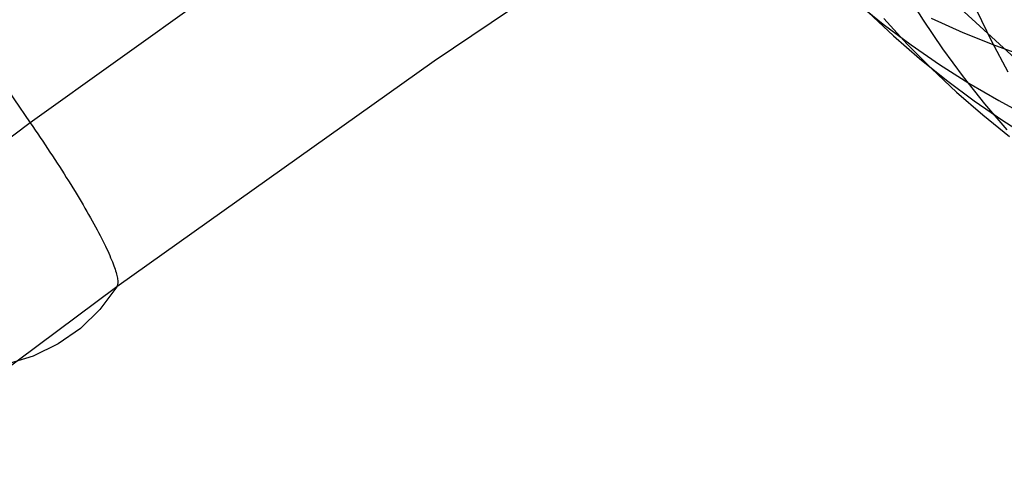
# Model space of a CAD drawing. Header units: millimetres. Extents: x 119 to 175.9, y -203.1 to -153.8.
# Tile 131 of 256: x 130.9 to 132.1, y -160.4 to -159.9. Entities that reach past the tile are written whole.
import ezdxf

# ---------------------------------------------------------------- set-up
doc = ezdxf.new("R2010")
doc.units = ezdxf.units.MM
doc.header["$MEASUREMENT"] = 0
doc.layers.add('Layer 01', color=5, linetype='Continuous', true_color=0x0000ff)
doc.layers.add('Livello 03', color=5, linetype='Continuous', true_color=0x0000ff)

msp = doc.modelspace()

# ---------------------------------------------------------------- linework, layer by layer
at = {"layer": 'Layer 01'}
for p, q in [((132.4302, -160.2611, 49.2275), (131.1537, -159.0875, 53.8911)), ((131.962, -159.8696, 51.205), (131.983, -159.9031, 51.2194)), ((131.9065, -159.8827, 52.3647), (131.9374, -159.9075, 52.3794)), ((131.9201, -159.8939, 52.0749), (131.949, -159.9209, 52.0897)), ((132.0441, -159.8914, 50.665), (132.0614, -159.9272, 50.679)), ((131.9378, -159.9012, 51.7857), (131.9646, -159.9303, 51.8004)), ((131.983, -159.9031, 51.2194), (132.0053, -159.9359, 51.2338)), ((131.9921, -159.9008, 53.0032), (132.0286, -159.9171, 53.0171)), ((131.9374, -159.9075, 52.3794), (131.9692, -159.9312, 52.394)), ((131.949, -159.9209, 52.0897), (131.9789, -159.9469, 52.1044)), ((132.0286, -159.9171, 53.0171), (132.0657, -159.9321, 53.0309)), ((132.0614, -159.9272, 50.679), (132.0799, -159.9623, 50.6931)), ((131.9646, -159.9303, 51.8004), (131.9925, -159.9584, 51.8152)), ((131.9692, -159.9312, 52.394), (132.0018, -159.9538, 52.4086)), ((132.0053, -159.9359, 51.2338), (132.0287, -159.9678, 51.2484)), ((132.0657, -159.9321, 53.0309), (132.1033, -159.9457, 53.0445)), ((131.9789, -159.9469, 52.1044), (132.0098, -159.9717, 52.1191)), ((131.9925, -159.9584, 51.8152), (132.0213, -159.9854, 51.8299)), ((132.0018, -159.9538, 52.4086), (132.0353, -159.9751, 52.4232)), ((132.0098, -159.9717, 52.1191), (132.0415, -159.9954, 52.1338)), ((132.0287, -159.9678, 51.2484), (132.0533, -159.9988, 51.2631)), ((132.0353, -159.9751, 52.4232), (132.0695, -159.9952, 52.4376)), ((132.0213, -159.9854, 51.8299), (132.0512, -160.0113, 51.8447)), ((132.0415, -159.9954, 52.1338), (132.0741, -160.0179, 52.1484)), ((132.0695, -159.9952, 52.4376), (132.1045, -160.014, 52.4519)), ((132.0533, -159.9988, 51.2631), (132.0789, -160.0288, 51.2778)), ((132.0512, -160.0113, 51.8447), (132.082, -160.0361, 51.8594)), ((132.0741, -160.0179, 52.1484), (132.1075, -160.0392, 52.163))]:
    msp.add_line(p, q, dxfattribs=at)
at = {"layer": 'Livello 03'}
for p, q in [((131.792, -159.7005, 57.1142), (131.423, -159.9501, 57.0555)), ((131.3269, -159.7583, 56.7921), (130.9605, -160.0205, 56.7333)), ((130.8339, -159.8363, 56.6711), (130.9605, -160.0205, 56.7333)), ((131.423, -159.9501, 57.0555), (131.0596, -160.2086, 56.9956)), ((130.9605, -160.0205, 56.7333), (130.6001, -160.2913, 56.6734)), ((130.9605, -160.0205, 56.7333), (130.9634, -160.0247, 56.7347)), ((130.9634, -160.0247, 56.7347), (130.9662, -160.0289, 56.7363)), ((130.9662, -160.0289, 56.7363), (130.9691, -160.0331, 56.738)), ((130.9691, -160.0331, 56.738), (130.9719, -160.0373, 56.7397)), ((130.9719, -160.0373, 56.7397), (130.9748, -160.0415, 56.7416)), ((130.9748, -160.0415, 56.7416), (130.9776, -160.0457, 56.7436)), ((130.9776, -160.0457, 56.7436), (130.9804, -160.0499, 56.7457)), ((130.9804, -160.0499, 56.7457), (130.9831, -160.0541, 56.7479)), ((130.9831, -160.0541, 56.7479), (130.9859, -160.0583, 56.7502)), ((130.9859, -160.0583, 56.7502), (130.9886, -160.0625, 56.7526)), ((130.9886, -160.0625, 56.7526), (130.9913, -160.0667, 56.7551)), ((130.9913, -160.0667, 56.7551), (130.994, -160.0708, 56.7577)), ((130.994, -160.0708, 56.7577), (130.9966, -160.075, 56.7604)), ((130.9966, -160.075, 56.7604), (130.9992, -160.0791, 56.7632)), ((130.9992, -160.0791, 56.7632), (131.0018, -160.0832, 56.7662)), ((131.0018, -160.0832, 56.7662), (131.0044, -160.0872, 56.7692)), ((131.0044, -160.0872, 56.7692), (131.0069, -160.0913, 56.7723)), ((131.0069, -160.0913, 56.7723), (131.0093, -160.0953, 56.7756)), ((131.0093, -160.0953, 56.7756), (131.0118, -160.0992, 56.7789)), ((131.0118, -160.0992, 56.7789), (131.0141, -160.1032, 56.7823)), ((131.0141, -160.1032, 56.7823), (131.0165, -160.1071, 56.7859)), ((131.0165, -160.1071, 56.7859), (131.0188, -160.1109, 56.7895)), ((131.0188, -160.1109, 56.7895), (131.021, -160.1147, 56.7932)), ((131.021, -160.1147, 56.7932), (131.0232, -160.1185, 56.797)), ((131.0232, -160.1185, 56.797), (131.0253, -160.1222, 56.801)), ((131.0253, -160.1222, 56.801), (131.0274, -160.1258, 56.805)), ((131.0274, -160.1258, 56.805), (131.0294, -160.1294, 56.809)), ((131.0294, -160.1294, 56.809), (131.0314, -160.1329, 56.8132)), ((131.0314, -160.1329, 56.8132), (131.0333, -160.1364, 56.8175)), ((131.0333, -160.1364, 56.8175), (131.0352, -160.1398, 56.8218)), ((131.0352, -160.1398, 56.8218), (131.037, -160.1432, 56.8262)), ((131.037, -160.1432, 56.8262), (131.0387, -160.1465, 56.8307)), ((131.0387, -160.1465, 56.8307), (131.0404, -160.1497, 56.8353)), ((131.0404, -160.1497, 56.8353), (131.042, -160.1528, 56.8399)), ((131.042, -160.1528, 56.8399), (131.0436, -160.1559, 56.8446)), ((131.0436, -160.1559, 56.8446), (131.0451, -160.1589, 56.8494)), ((131.0451, -160.1589, 56.8494), (131.0465, -160.1618, 56.8542)), ((131.0465, -160.1618, 56.8542), (131.0479, -160.1646, 56.8591)), ((131.0479, -160.1646, 56.8591), (131.0492, -160.1674, 56.864)), ((131.0492, -160.1674, 56.864), (131.0504, -160.1701, 56.869)), ((131.0504, -160.1701, 56.869), (131.0515, -160.1727, 56.8741)), ((131.0515, -160.1727, 56.8741), (131.0526, -160.1752, 56.8791)), ((131.0526, -160.1752, 56.8791), (131.0536, -160.1776, 56.8843)), ((131.0536, -160.1776, 56.8843), (131.0546, -160.18, 56.8894)), ((131.0546, -160.18, 56.8894), (131.0555, -160.1822, 56.8946)), ((131.0555, -160.1822, 56.8946), (131.0563, -160.1844, 56.8998)), ((131.0563, -160.1844, 56.8998), (131.057, -160.1865, 56.9051)), ((131.057, -160.1865, 56.9051), (131.0577, -160.1885, 56.9104)), ((131.0577, -160.1885, 56.9104), (131.0583, -160.1904, 56.9157)), ((131.0583, -160.1904, 56.9157), (131.0588, -160.1922, 56.921)), ((131.0588, -160.1922, 56.921), (131.0593, -160.194, 56.9263)), ((131.0593, -160.194, 56.9263), (131.0597, -160.1956, 56.9317)), ((131.0597, -160.1956, 56.9317), (131.06, -160.1972, 56.9371)), ((131.06, -160.1972, 56.9371), (131.0603, -160.1987, 56.9424)), ((131.0596, -160.2086, 56.9956), (130.7018, -160.4758, 56.9346)), ((131.0596, -160.2086, 56.9956), (131.0403, -160.2345, 57.2478)), ((131.0599, -160.208, 56.9904), (131.0596, -160.2086, 56.9956)), ((131.0602, -160.2073, 56.9851), (131.0599, -160.208, 56.9904)), ((131.0604, -160.2065, 56.9798), (131.0602, -160.2073, 56.9851)), ((131.0603, -160.1987, 56.9424), (131.0605, -160.2, 56.9478)), ((131.0606, -160.2057, 56.9745), (131.0604, -160.2065, 56.9798)), ((131.0605, -160.2, 56.9478), (131.0607, -160.2013, 56.9531)), ((131.0607, -160.2047, 56.9692), (131.0606, -160.2057, 56.9745)), ((131.0607, -160.2013, 56.9531), (131.0607, -160.2025, 56.9585)), ((131.0607, -160.2025, 56.9585), (131.0608, -160.2037, 56.9638)), ((131.0608, -160.2037, 56.9638), (131.0607, -160.2047, 56.9692)), ((131.0403, -160.2345, 57.2478), (131.018, -160.2563, 57.5009)), ((131.018, -160.2563, 57.5009), (130.9925, -160.2741, 57.7548)), ((130.9925, -160.2741, 57.7548), (130.964, -160.2879, 58.0093)), ((130.964, -160.2879, 58.0093), (130.9324, -160.2976, 58.2642))]:
    msp.add_line(p, q, dxfattribs=at)

doc.saveas('drawing.dxf')
